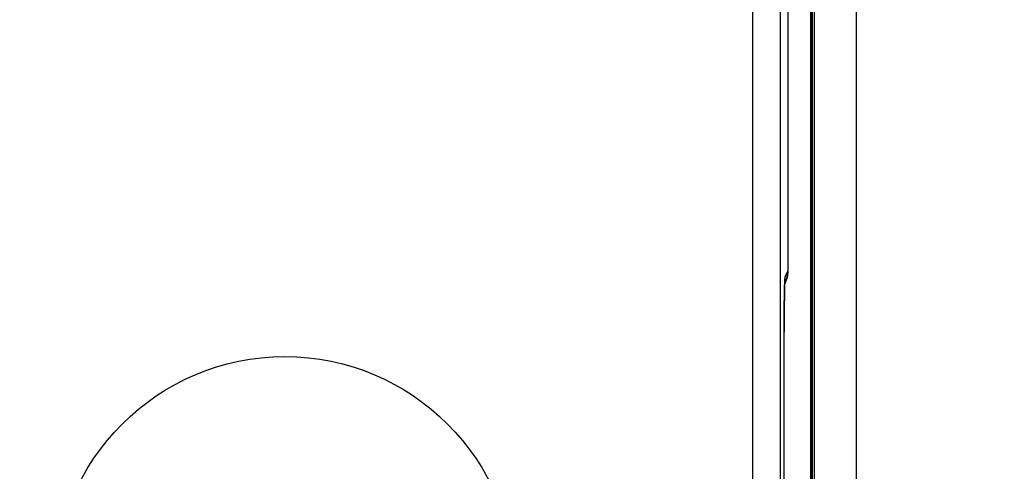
# Model space of a CAD drawing. Header units: inches. Extents: x 0 to 22, y 0 to 17.
# Tile 33 of 53: x 9.097 to 9.802, y 8.833 to 9.156. Entities that reach past the tile are written whole.
import ezdxf

# ---------------------------------------------------------------- set-up
doc = ezdxf.new("R2010")
doc.units = ezdxf.units.IN
doc.header["$LTSCALE"] = 1.21
doc.header["$MEASUREMENT"] = 0
doc.layers.get('0').update_dxf_attribs({"linetype": 'CONTINUOUS'})
doc.layers.add('DIMENSIONS', color=7, linetype='CONTINUOUS')
doc.styles.get("Standard").update_dxf_attribs({"font": 'txt', "width": 0.8})
doc.dimstyles.new('DIMSTYLE_1', dxfattribs={"dimtxt": 0.125, "dimasz": 0.18, "dimexe": 0.18, "dimexo": 0.0625, "dimgap": 0.09, "dimtad": 0, "dimtih": 1, "dimtoh": 1, "dimdec": 3, "dimzin": 4, "dimdsep": 46, "dimtxsty": 'STANDARD', "dimblk": '_FILLED', "dimblk1": '_FILLED', "dimblk2": '_FILLED', "dimcen": 0.09, "dimadec": 0, "dimazin": 0, "dimtp": 0.01, "dimtm": 0.01, "dimtfac": 1, "dimtdec": 3, "dimtofl": 0, "dimtmove": 0, "dimatfit": 3, "dimldrblk": '_FILLED', "dimfxl": 1, "dimtolj": 1, "dimtzin": 4, "dimarcsym": 0})

# ---------------------------------------------------------------- blocks, each defined once
blk = doc.blocks.new('_FILLED')
at = {"color": 0, "linetype": 'BYBLOCK'}
blk.add_solid([(0, 0), (-1, 0.1736), (-1, -0.1736)], dxfattribs=at)
blk = doc.blocks.new('*D1')
at = {"layer": 'DIMENSIONS', "color": 2, "linetype": 'CONTINUOUS'}
for p, q in [((9.40229, 12.32449), (6.72111, 12.32449)), ((6.84611, 12.32449), (6.84611, 10.47109)), ((6.84611, 8.27589), (6.84611, 10.22109)), ((9.37995, 8.27589), (6.72111, 8.27589))]:
    blk.add_line(p, q, dxfattribs=at)
at = {"layer": 'DIMENSIONS', "color": 2, "linetype": 'CONTINUOUS', "xscale": 0.18, "yscale": 0.18, "zscale": 0.18}
for p, rotation in [((6.84611, 12.32449), 90), ((6.84611, 8.27589), 270)]:
    blk.add_blockref('_FILLED', p, dxfattribs=dict(at, rotation=rotation))
at = {"layer": 'DIMENSIONS', "color": 2, "linetype": 'CONTINUOUS', "width": 0.8}
for s, p in [('[', (6.75861, 10.28359)), (']', (7.45861, 10.28359)), ('4.049', (6.13361, 10.28359)), ('102.83', (6.85861, 10.28359))]:
    blk.add_text(s, height=0.125, dxfattribs=at).set_placement(p)
blk = doc.blocks.new('*D2')
at = {"layer": 'DIMENSIONS', "color": 2, "linetype": 'CONTINUOUS'}
for p, q in [((8.34611, 10.23769), (8.34611, 6.52419)), ((9.44245, 8.21339), (9.44245, 6.52419)), ((8.34611, 6.64919), (7.92466, 6.64919)), ((9.44245, 6.64919), (9.80245, 6.64919))]:
    blk.add_line(p, q, dxfattribs=at)
at = {"layer": 'DIMENSIONS', "color": 2, "linetype": 'CONTINUOUS', "xscale": 0.18, "yscale": 0.18, "zscale": 0.18}
blk.add_blockref('_FILLED', (8.34611, 6.64919), dxfattribs=at)
at = {"layer": 'DIMENSIONS', "color": 2, "linetype": 'CONTINUOUS', "xscale": 0.18, "yscale": 0.18, "zscale": 0.18, "rotation": 180}
blk.add_blockref('_FILLED', (9.44245, 6.64919), dxfattribs=at)
at = {"layer": 'DIMENSIONS', "color": 2, "linetype": 'CONTINUOUS', "width": 0.8}
for s, p in [('[', (7.16216, 6.58669)), (']', (7.76216, 6.58669)), ('1.096', (6.53716, 6.58669)), ('27.85', (7.26216, 6.58669))]:
    blk.add_text(s, height=0.125, dxfattribs=at).set_placement(p)

msp = doc.modelspace()

# ---------------------------------------------------------------- linework, layer by layer
at = {"color": 7, "linetype": 'CONTINUOUS'}
for p, q in [((9.69628, 12.35467), (9.69628, 8.24571)), ((9.66471, 12.31067), (9.66471, 8.28971)), ((9.66383, 8.36466), (9.66383, 12.23573)), ((9.66445, 8.36488), (9.66445, 12.23551)), ((9.62214, 8.75719), (9.62214, 11.84319)), ((9.64214, 8.75719), (9.64214, 11.84319)), ((9.64729, 11.62388), (9.64729, 8.97651)), ((9.64729, 8.97651), (9.64534, 8.97262)), ((9.64729, 8.97651), (9.64729, 8.97651)), ((9.6451, 8.96919), (9.64512, 8.96959)), ((9.64515, 8.97006), (9.64516, 8.97012)), ((9.64488, 8.96119), (9.64494, 8.96389)), ((9.64494, 8.96389), (9.64499, 8.96605)), ((9.64499, 8.96605), (9.64503, 8.96735)), ((9.64503, 8.96735), (9.64506, 8.96806)), ((9.64518, 8.96756), (9.64503, 8.96726)), ((9.64506, 8.96806), (9.64508, 8.96868)), ((9.64508, 8.96868), (9.6451, 8.96919)), ((9.64477, 8.95347), (9.64483, 8.95783)), ((9.64483, 8.95783), (9.64488, 8.96119)), ((9.6447, 8.94459), (9.64474, 8.94939)), ((9.64474, 8.94939), (9.64477, 8.95347)), ((9.64468, 8.93884), (9.6447, 8.94459)), ((9.64467, 8.93449), (9.64468, 8.93884)), ((9.64467, 8.75719), (9.64467, 8.93449)), ((9.64467, 8.93264), (9.64467, 8.93264))]:
    msp.add_line(p, q, dxfattribs=at)
msp.add_lwpolyline([(9.64512, 8.96959), (9.64514, 8.96988), (9.64515, 8.96998), (9.64515, 8.97006)], dxfattribs=at)
msp.add_circle((9.28679, 8.75019), 0.165, dxfattribs=at)
for points, knots in [([(9.66628, 12.31968), (9.66628, 11.8709), (9.66628, 10.97335), (9.66628, 9.62703), (9.66628, 8.72948), (9.66628, 8.28071)], [0, 0, 0, 0, 0.333333, 0.666666, 1, 1, 1, 1]), ([(9.64729, 8.97651), (9.64729, 8.9762), (9.64727, 8.97546), (9.64718, 8.9743), (9.647, 8.97302), (9.64673, 8.97174), (9.64638, 8.97048), (9.64594, 8.96924), (9.64552, 8.96827), (9.64526, 8.96772), (9.64518, 8.96756)], [0, 0, 0, 0, 0.099191, 0.237813, 0.376302, 0.517755, 0.660114, 0.800485, 0.943377, 1, 1, 1, 1]), ([(9.64512, 8.97002), (9.64511, 8.96974), (9.64508, 8.96915), (9.64505, 8.9682), (9.64501, 8.96715), (9.64498, 8.96599), (9.64495, 8.96473), (9.64492, 8.96338), (9.64489, 8.96193), (9.64486, 8.9604), (9.64484, 8.95878), (9.64481, 8.95708), (9.64479, 8.95532), (9.64477, 8.95348), (9.64475, 8.95158), (9.64473, 8.94961), (9.64472, 8.9476), (9.64471, 8.94555), (9.64469, 8.94346), (9.64468, 8.94133), (9.64468, 8.93918), (9.64467, 8.93701), (9.64467, 8.93483), (9.64467, 8.93337), (9.64467, 8.93264)], [0, 0, 0, 0, 0.022407, 0.047802, 0.076076, 0.107086, 0.140731, 0.176949, 0.215658, 0.256742, 0.300078, 0.345505, 0.392855, 0.442028, 0.492956, 0.5455, 0.599399, 0.654405, 0.710401, 0.767291, 0.82491, 0.883044, 0.94148, 1, 1, 1, 1]), ([(9.64534, 8.97262), (9.64532, 8.97257), (9.6453, 8.97244), (9.64526, 8.97219), (9.64522, 8.97181), (9.64519, 8.97132), (9.64515, 8.97074), (9.64513, 8.97033), (9.64512, 8.97012)], [0, 0, 0, 0, 0.056141, 0.159166, 0.309479, 0.506638, 0.749848, 1, 1, 1, 1]), ([(9.64518, 8.96756), (9.6452, 8.9676), (9.64541, 8.96802), (9.64578, 8.96885), (9.64624, 8.97007), (9.64662, 8.97133), (9.64692, 8.9726), (9.64713, 8.97389), (9.64722, 8.97481), (9.64725, 8.97529), (9.64725, 8.97534)], [0, 0, 0, 0, 0.013381, 0.174935, 0.33649, 0.498047, 0.659608, 0.821172, 0.982742, 1, 1, 1, 1]), ([(9.64519, 8.97011), (9.64524, 8.97051), (9.64532, 8.97134), (9.64534, 8.97218), (9.64534, 8.97262)], [0, 0, 0, 0, 0.478396, 1, 1, 1, 1])]:
    msp.add_open_spline(points, degree=3, knots=knots, dxfattribs=at)
for points in [[(9.64725, 8.97534), (9.64728, 8.97573), (9.64729, 8.97612), (9.64729, 8.97651)], [(9.64512, 8.97012), (9.64512, 8.97009), (9.64512, 8.97005), (9.64512, 8.97002)], [(9.64514, 8.96977), (9.64515, 8.96985), (9.64516, 8.96993), (9.64517, 8.97001)], [(9.64517, 8.97001), (9.64518, 8.97004), (9.64518, 8.97008), (9.64519, 8.97011)]]:
    msp.add_open_spline(points, degree=3, dxfattribs=at)

# ---------------------------------------------------------------- dimensions: what is measured, and where the dimension line sits
at = {"layer": 'DIMENSIONS', "color": 2, "linetype": 'CONTINUOUS'}
dim = msp.add_linear_dim(base=(6.84611, 12.32449), p1=(9.37995, 8.27589), p2=(9.40229, 12.32449), angle=90, dimstyle='DIMSTYLE_1', dxfattribs=at)
dim.commit()
dim.dimension.update_dxf_attribs({"geometry": '*D1', "text_midpoint": (6.84611, 10.34609), "dimtype": 160})
dim = msp.add_linear_dim(base=(9.44245, 6.64919), p1=(8.34611, 10.23769), p2=(9.44245, 8.21339), dimstyle='DIMSTYLE_1', dxfattribs=at)
dim.commit()
dim.dimension.update_dxf_attribs({"geometry": '*D2', "text_midpoint": (7.19966, 6.64919), "dimtype": 160})

doc.saveas('drawing.dxf')
